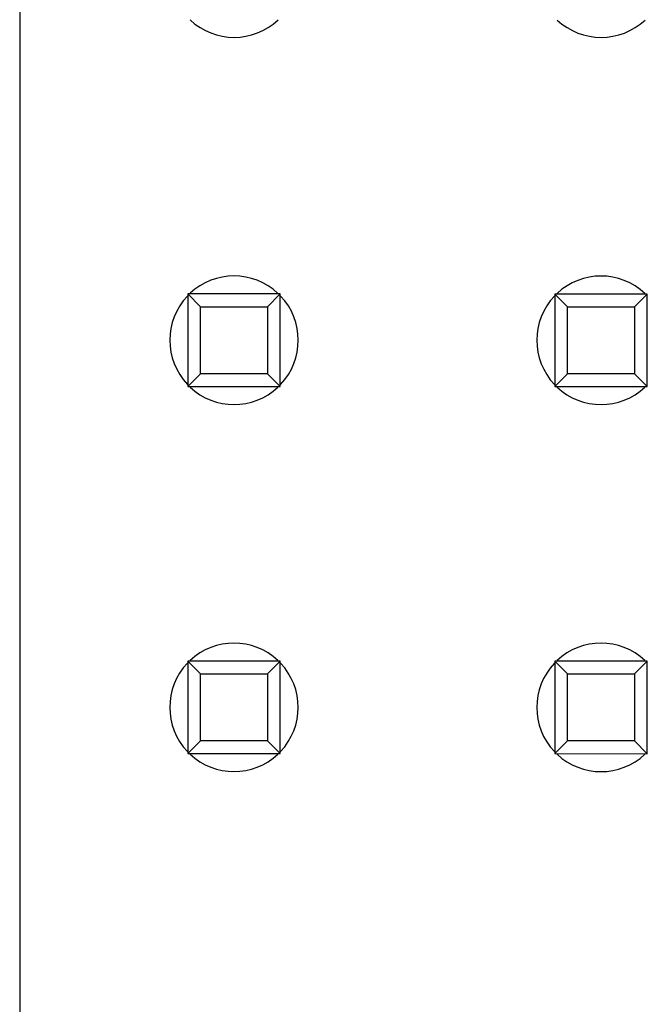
# Model space of a CAD drawing. Header units: inches. Extents: x -29 to 164, y -51 to 83.
# Tile 68 of 164: x 113.5 to 117.85, y 5.73 to 12.54. Entities that reach past the tile are written whole.
import ezdxf

# ---------------------------------------------------------------- set-up
doc = ezdxf.new("R2010")
doc.units = ezdxf.units.IN
doc.header["$LTSCALE"] = 1.21
doc.header["$MEASUREMENT"] = 0
doc.layers.get('0').update_dxf_attribs({"linetype": 'CONTINUOUS'})

msp = doc.modelspace()

# ---------------------------------------------------------------- linework, layer by layer
at = {"color": 7, "linetype": 'Continuous'}
for p, q in [((113.5046, 40.2831), (113.5046, -5.7169)), ((114.6681, 10.6429), (114.6679, 10.0029)), ((114.7562, 10.5547), (114.6681, 10.6429)), ((115.3081, 10.6427), (114.6681, 10.6429)), ((115.2199, 10.5546), (115.3081, 10.6427)), ((115.3079, 10.0027), (115.3081, 10.6427)), ((117.2081, 10.6423), (117.2079, 10.0023)), ((117.2962, 10.5542), (117.2081, 10.6423)), ((117.8481, 10.6422), (117.2081, 10.6423)), ((117.7599, 10.5541), (117.8481, 10.6422)), ((117.8479, 10.0022), (117.8481, 10.6422)), ((114.7561, 10.091), (114.7562, 10.5547)), ((114.7562, 10.5547), (115.2199, 10.5546)), ((115.2199, 10.5546), (115.2198, 10.0909)), ((117.2961, 10.0905), (117.2962, 10.5542)), ((117.2962, 10.5542), (117.7599, 10.5541)), ((117.7599, 10.5541), (117.7598, 10.0904)), ((114.6679, 10.0029), (114.7561, 10.091)), ((115.2198, 10.0909), (114.7561, 10.091)), ((115.3079, 10.0027), (115.2198, 10.0909)), ((117.2079, 10.0023), (117.2961, 10.0905)), ((117.7598, 10.0904), (117.2961, 10.0905)), ((117.8479, 10.0022), (117.7598, 10.0904)), ((114.6679, 10.0029), (115.3079, 10.0027)), ((117.2079, 10.0023), (117.8479, 10.0022)), ((114.6675, 8.1029), (114.6674, 7.4629)), ((114.7557, 8.0147), (114.6675, 8.1029)), ((115.3075, 8.1027), (114.6675, 8.1029)), ((115.2193, 8.0146), (115.3075, 8.1027)), ((115.3074, 7.4627), (115.3075, 8.1027)), ((117.2075, 8.1023), (117.2074, 7.4623)), ((117.2957, 8.0142), (117.2075, 8.1023)), ((117.8475, 8.1022), (117.2075, 8.1023)), ((117.7593, 8.0141), (117.8475, 8.1022)), ((117.8474, 7.4622), (117.8475, 8.1022)), ((114.7556, 7.551), (114.7557, 8.0147)), ((114.7557, 8.0147), (115.2193, 8.0146)), ((115.2193, 8.0146), (115.2193, 7.5509)), ((117.2956, 7.5505), (117.2957, 8.0142)), ((117.2957, 8.0142), (117.7593, 8.0141)), ((117.7593, 8.0141), (117.7593, 7.5504)), ((114.6674, 7.4629), (114.7556, 7.551)), ((115.2193, 7.5509), (114.7556, 7.551)), ((115.3074, 7.4627), (115.2193, 7.5509)), ((117.2074, 7.4623), (117.2956, 7.5505)), ((117.7593, 7.5504), (117.2956, 7.5505)), ((117.8474, 7.4622), (117.7593, 7.5504)), ((114.6674, 7.4629), (115.3074, 7.4627)), ((117.2074, 7.4623), (117.8474, 7.4622))]:
    msp.add_line(p, q, dxfattribs=at)
for centre, start, end in [((114.9885, 12.8628), 226.85479, 313.12027), ((117.5285, 12.8623), 226.85479, 313.12027), ((114.988, 10.3228), 46.85479, 133.12027), ((117.528, 10.3223), 46.85479, 133.12027), ((114.988, 10.3228), 136.53395, 223.47526), ((114.988, 10.3228), 316.53395, 43.47526), ((117.528, 10.3223), 136.53395, 223.47526), ((114.988, 10.3228), 226.85479, 313.12027), ((117.528, 10.3223), 226.85479, 313.12027), ((114.9875, 7.7828), 46.85479, 133.12027), ((117.5275, 7.7823), 46.85479, 133.12027), ((114.9875, 7.7828), 136.53395, 223.47526), ((114.9875, 7.7828), 316.53395, 43.47526), ((117.5275, 7.7823), 136.53395, 223.47526), ((114.9875, 7.7828), 226.85479, 313.12027), ((117.5275, 7.7823), 226.85479, 313.12027)]:
    msp.add_arc(centre, 0.4445, start, end, dxfattribs=at)

doc.saveas('drawing.dxf')
